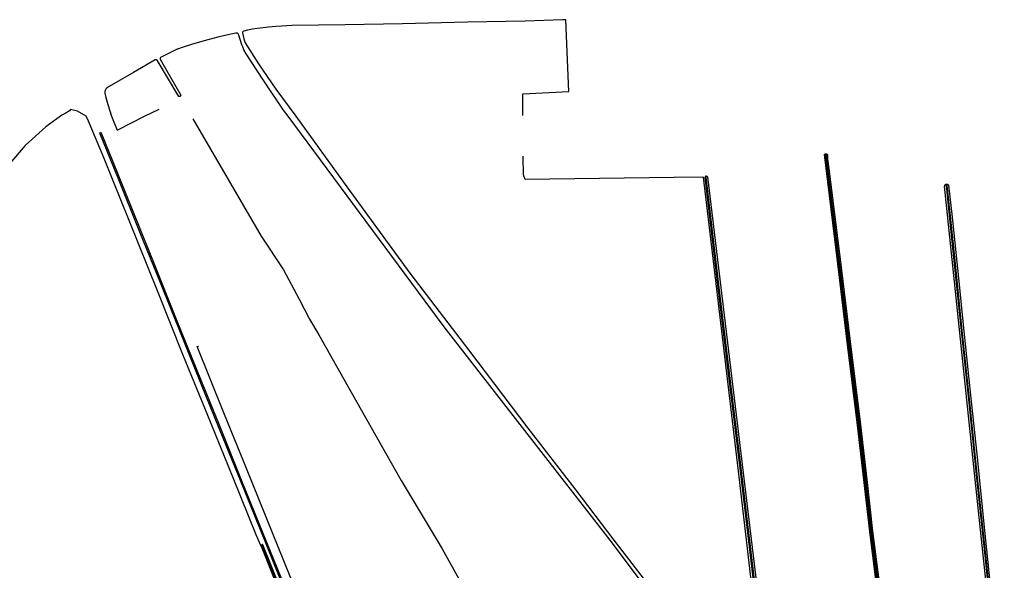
# Model space of a CAD drawing. Header units: metres. Extents: x 174423 to 175128, y 462196 to 462742.
# Tile 100 of 137: x 175045.37 to 175049.75, y 462739.41 to 462741.86. Entities that reach past the tile are written whole.
import ezdxf

# ---------------------------------------------------------------- set-up
doc = ezdxf.new("R2010")
doc.units = ezdxf.units.M
doc.layers.add('N-XX-AL-LIJN_0.20-G', color=7, linetype='Continuous', lineweight=25)

# ---------------------------------------------------------------- blocks, each defined once
blk = doc.blocks.new('Situatie')
at = {"lineweight": -3}
for points in [[(-8.4393, 27.8173), (-8.44, 27.9143), (-8.2343, 27.924), (-8.2489, 28.2431), (-8.2629, 28.2439), (-8.4289, 28.2381), (-8.6859, 28.2328), (-8.9752, 28.2257), (-9.2303, 28.2212), (-9.4686, 28.2184), (-9.5123, 28.2148), (-9.5397, 28.2131), (-9.5729, 28.2111), (-9.6216, 28.2049), (-9.6431, 28.2014), (-9.6664, 28.1967), (-9.6818, 28.193), (-9.6854, 28.1911), (-9.6875, 28.1883), (-9.6877, 28.1854), (-9.6827, 28.1586), (-9.6797, 28.1494), (-9.6762, 28.1414), (-9.6167, 28.0481), (-9.5401, 27.9356), (-9.4508, 27.8142), (-9.2236, 27.5012), (-8.9421, 27.1159), (-8.6811, 26.775), (-8.4169, 26.4269), (-8.2088, 26.1579), (-8.0339, 25.9297), (-7.8738, 25.7221)], [(-7.3619, 25.2296), (-7.4759, 26.2114), (-7.6347, 27.5441), (-7.7678, 27.5422), (-8.4292, 27.5328), (-8.4373, 27.5543), (-8.438, 27.6373)], [(-9.9084, 27.803), (-9.6049, 27.2819), (-9.5053, 27.1317), (-9.4363, 27.0008), (-9.3909, 26.9145), (-9.3894, 26.912), (-9.3486, 26.8419), (-9.2045, 26.5879), (-8.9808, 26.1946), (-8.7993, 25.8902), (-8.6955, 25.7031)], [(-7.7678, 25.5519), (-8.051, 25.9297), (-8.7893, 26.8782), (-9.4844, 27.8142), (-9.5053, 27.8423), (-9.5928, 27.9714), (-9.6723, 28.0926), (-9.6818, 28.1102), (-9.687, 28.1226), (-9.6904, 28.1317), (-9.7041, 28.1754), (-9.707, 28.1806), (-9.7117, 28.1835), (-9.7181, 28.1845), (-9.7598, 28.1747), (-9.798, 28.166), (-9.8417, 28.1542), (-9.9102, 28.1345), (-9.9529, 28.1213), (-9.9779, 28.1135), (-9.9784, 28.1135), (-10.0266, 28.0896), (-10.0527, 28.0764), (-10.0546, 28.073), (-10.0542, 28.0691), (-10.0078, 27.9853), (-9.9632, 27.9089), (-9.9634, 27.9046), (-9.9652, 27.9023), (-9.9684, 27.9017), (-9.9715, 27.9024), (-10.0675, 28.0633), (-10.0704, 28.065), (-10.0725, 28.0653), (-10.0745, 28.0652), (-10.0766, 28.065), (-10.1738, 28.0084), (-10.2814, 27.9468), (-10.2945, 27.938), (-10.2985, 27.9316), (-10.3014, 27.9248), (-10.3008, 27.9179), (-10.2966, 27.8983), (-10.2879, 27.8675), (-10.2715, 27.8142), (-10.2459, 27.7528), (-10.2432, 27.7542), (-10.124, 27.8142), (-10.0595, 27.8467)], [(-10.4536, 27.8439), (-10.459, 27.8392), (-10.4777, 27.8266), (-10.4919, 27.8191), (-10.4986, 27.8142), (-10.5633, 27.7676), (-10.6561, 27.6848), (-10.7874, 27.532)], [(-9.517, 25.685), (-9.6003, 25.8935), (-9.6057, 25.9057), (-9.6267, 25.9527), (-9.7302, 26.2059), (-9.8458, 26.491), (-9.9134, 26.6572), (-9.9532, 26.7552), (-10.0638, 27.0307), (-10.1933, 27.3509), (-10.3042, 27.6268), (-10.3742, 27.7934), (-10.3846, 27.8142), (-10.4222, 27.8368), (-10.4536, 27.8439)], [(-10.3223, 27.7421), (-10.3242, 27.7412), (-10.2431, 27.5403), (-10.1463, 27.3008), (-10.0553, 27.0748), (-9.9572, 26.8319), (-9.8686, 26.6135), (-9.7753, 26.384), (-9.6824, 26.1553), (-9.5818, 25.9067), (-9.4766, 25.6478), (-9.3766, 25.397), (-9.2973, 25.1948)], [(-10.3189, 27.7436), (-10.2673, 27.6161), (-10.1796, 27.3992), (-10.0803, 27.153), (-9.9834, 26.9123), (-9.8909, 26.6845), (-9.7925, 26.4421), (-9.6933, 26.198), (-9.5967, 25.9597), (-9.4997, 25.7206), (-9.3964, 25.4629), (-9.2966, 25.2092), (-9.207, 24.9724), (-9.1176, 24.7289), (-9.0335, 24.4889), (-9.0286, 24.4764), (-8.9473, 24.2573), (-8.8583, 24.0233), (-8.864, 24.0209)], [(-6.8635, 25.717), (-6.8951, 25.9672), (-6.9205, 26.1968), (-6.9487, 26.4402), (-6.9963, 26.8232), (-7.0299, 27.0971), (-7.0967, 27.6442), (-7.0963, 27.6448), (-7.0954, 27.6456), (-7.0945, 27.6463), (-7.0935, 27.6469), (-7.0925, 27.6473), (-7.0913, 27.6475), (-7.0902, 27.6477), (-7.0897, 27.6476)], [(-7.0895, 27.6457), (-7.0899, 27.6457), (-7.0905, 27.6456), (-7.0911, 27.6453), (-7.0916, 27.6449), (-7.092, 27.6443), (-7.0922, 27.644), (-7.0916, 27.6232), (-7.0861, 27.5791), (-7.0357, 27.1774), (-6.9923, 26.8237), (-6.9447, 26.4407), (-6.9166, 26.1973), (-6.8911, 25.9676), (-6.8595, 25.7175)], [(-6.8545, 25.7181), (-6.8861, 25.9682), (-6.9116, 26.1978), (-6.9397, 26.4413), (-6.9873, 26.8244), (-7.0307, 27.178), (-7.0812, 27.5798), (-7.0866, 27.6236), (-7.0872, 27.6441), (-7.0875, 27.6447), (-7.088, 27.6451), (-7.0886, 27.6455), (-7.0892, 27.6457), (-7.0895, 27.6457)], [(-7.0897, 27.6476), (-7.089, 27.6476), (-7.0879, 27.6474), (-7.0868, 27.647), (-7.0858, 27.6465), (-7.0848, 27.6459), (-7.0839, 27.6451), (-7.0832, 27.6442), (-7.0826, 27.6239), (-7.0772, 27.5802), (-7.0268, 27.1785), (-6.9833, 26.8248), (-6.9358, 26.4418), (-6.9076, 26.1983), (-6.8821, 25.9687), (-6.8505, 25.7185)], [(-7.3941, 25.6398), (-7.4307, 25.9379), (-7.4678, 26.2499), (-7.5129, 26.6238), (-7.5675, 27.0651), (-7.6227, 27.544), (-7.6232, 27.5446), (-7.6239, 27.545), (-7.6246, 27.5452), (-7.6254, 27.5453), (-7.6255, 27.5453), (-7.6261, 27.5452), (-7.6269, 27.545), (-7.6275, 27.5446), (-7.6281, 27.5441), (-7.6285, 27.5435), (-7.6287, 27.5434), (-7.5734, 27.0644), (-7.5188, 26.623), (-7.4737, 26.2492), (-7.4366, 25.9372), (-7.4001, 25.6391)], [(-7.626, 27.5491), (-7.6258, 27.5491), (-7.6245, 27.5491), (-7.6232, 27.5489), (-7.622, 27.5485), (-7.6196, 27.5474), (-7.6186, 27.5466), (-7.6176, 27.5457), (-7.6168, 27.5447), (-7.4791, 26.4009), (-7.3367, 25.2212), (-7.3367, 25.2201), (-7.3369, 25.219), (-7.3374, 25.218), (-7.3381, 25.2171), (-7.3389, 25.2164), (-7.4265, 25.1564), (-7.4276, 25.1553), (-7.4284, 25.1539), (-7.4287, 25.1522), (-7.4284, 25.1505), (-7.4276, 25.1492)], [(-6.2994, 24.9792), (-6.2981, 24.9797), (-6.2969, 24.9807), (-6.2961, 24.9819), (-6.2956, 24.9834), (-6.2956, 24.9848), (-6.296, 24.9875), (-6.305, 25.0664), (-6.4285, 26.2273), (-6.5614, 27.5041), (-6.5612, 27.5053), (-6.561, 27.5065), (-6.5606, 27.5077), (-6.56, 27.5087), (-6.5593, 27.5097), (-6.5585, 27.5106), (-6.5575, 27.5114), (-6.5565, 27.512), (-6.5554, 27.5125), (-6.5543, 27.5129), (-6.5536, 27.513)], [(-6.3382, 25.4785), (-6.3751, 25.8339), (-6.4147, 26.2073), (-6.4494, 26.542), (-6.4833, 26.8619), (-6.5119, 27.1438), (-6.5314, 27.3287), (-6.55, 27.5065), (-6.5514, 27.5073), (-6.5528, 27.5076), (-6.5543, 27.5069), (-6.5549, 27.506), (-6.5363, 27.3282), (-6.5168, 27.1433), (-6.4883, 26.8614), (-6.4543, 26.5415), (-6.4197, 26.2068), (-6.3801, 25.8333), (-6.3432, 25.4779)], [(-6.5536, 27.513), (-6.5531, 27.5131), (-6.5518, 27.5131), (-6.5506, 27.513), (-6.5495, 27.5127), (-6.5483, 27.5123), (-6.5473, 27.5117), (-6.5463, 27.511), (-6.5454, 27.5102), (-6.5446, 27.5092), (-6.544, 27.5082), (-6.5284, 27.3651), (-6.4992, 27.094), (-6.4753, 26.858), (-6.4458, 26.5736), (-6.4182, 26.3118), (-6.3838, 25.9715), (-6.3511, 25.657)], [(-8.965, 24.4397), (-8.9721, 24.4367), (-9.0089, 24.5409), (-9.1027, 24.8062), (-9.1937, 25.0529), (-9.2864, 25.2944), (-9.3786, 25.5277), (-9.4753, 25.768), (-9.5796, 26.0246), (-9.6761, 26.262), (-9.7709, 26.4959), (-9.8903, 26.7899), (-9.8845, 26.7924)], [(-9.5235, 25.7249), (-9.5978, 25.9083), (-9.5983, 25.9087), (-9.5989, 25.909), (-9.5996, 25.9092), (-9.6004, 25.9092), (-9.601, 25.9091), (-9.6011, 25.9091), (-9.6017, 25.9088), (-9.6023, 25.9084), (-9.6028, 25.9078), (-9.6031, 25.9072), (-9.6033, 25.9065), (-9.6033, 25.906), (-9.5291, 25.7227)]]:
    blk.add_lwpolyline(points, dxfattribs=at)

msp = doc.modelspace()

# ---------------------------------------------------------------- block references
at = {"layer": 'N-XX-AL-LIJN_0.20-G'}
msp.add_blockref('Situatie', (175056.047, 462713.6112), dxfattribs=at)

doc.saveas('drawing.dxf')
